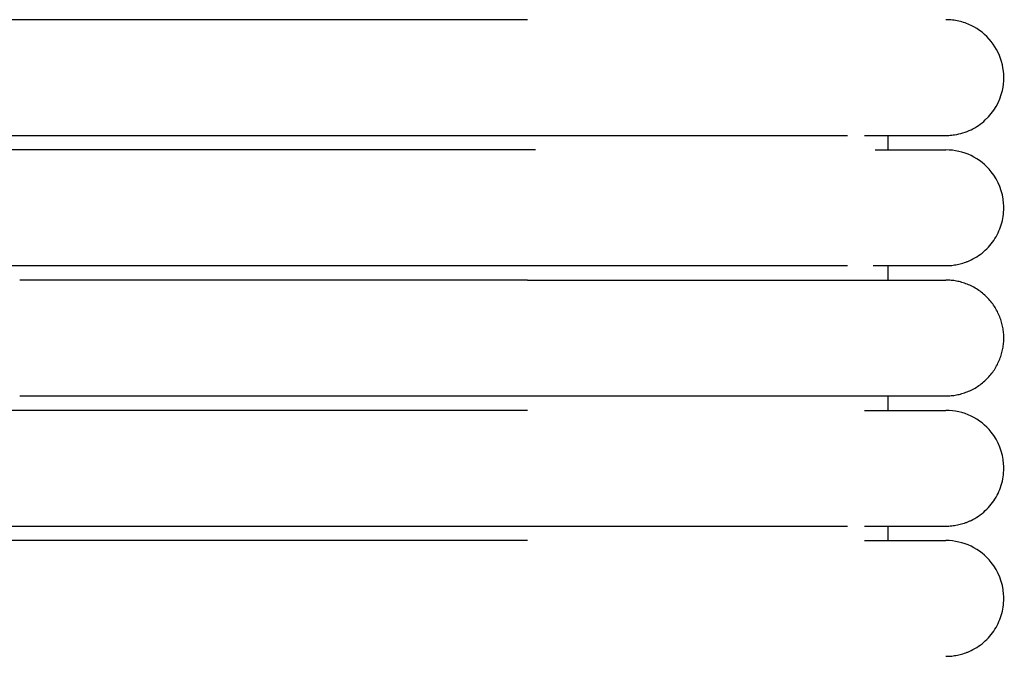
# Model space of a CAD drawing. Header units: millimetres. Extents: x -31695 to -19845, y -5614 to 7253.
# Tile 211 of 256: x -29446 to -29412, y 5140 to 5162. Entities that reach past the tile are written whole.
import ezdxf

# ---------------------------------------------------------------- set-up
doc = ezdxf.new("R2010")
doc.units = ezdxf.units.MM
doc.layers.add('2d', color=7, linetype='Continuous', true_color=0x000000)

msp = doc.modelspace()

# ---------------------------------------------------------------- linework, layer by layer
at = {"layer": '2d', "linetype": 'Continuous', "lineweight": -3}
for points, weights, knots in [([(-29446.065, 5161.995), (-29448.964, 5161.995), (-29451.014, 5161.995), (-29453.065, 5161.995), (-29453.065, 5161.995)], [1, 0.853553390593, 0.853553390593, 0.853553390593, 1], [0, 0, 0, 5.79899, 5.79899, 11.59798, 11.59798, 11.59798]), ([(-29453.065, 5157.995), (-29453.065, 5157.995), (-29451.014, 5157.995), (-29448.964, 5157.995), (-29446.065, 5157.995)], [1, 0.853553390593, 0.853553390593, 0.853553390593, 1], [0, 0, 0, 5.79899, 5.79899, 11.59798, 11.59798, 11.59798]), ([(-29446.065, 5157.495), (-29448.964, 5157.495), (-29451.014, 5157.495), (-29453.065, 5157.495), (-29453.065, 5157.495)], [1, 0.853553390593, 0.853553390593, 0.853553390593, 1], [0, 0, 0, 5.79899, 5.79899, 11.59798, 11.59798, 11.59798]), ([(-29453.065, 5153.495), (-29453.065, 5153.495), (-29451.014, 5153.495), (-29448.964, 5153.495), (-29446.065, 5153.495)], [1, 0.853553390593, 0.853553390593, 0.853553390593, 1], [0, 0, 0, 5.79899, 5.79899, 11.59798, 11.59798, 11.59798]), ([(-29428.526, 5152.995), (-29423.555, 5152.995), (-29420.04, 5152.995), (-29417.69, 5152.995), (-29416.884, 5152.995)], [1, 0.853553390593, 0.853553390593, 0.853553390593, 0.919067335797], [0, 0, 0, 9.941125, 9.941125, 16.590224, 16.590224, 16.590224]), ([(-29414.065, 5148.995), (-29412.065, 5148.995), (-29412.065, 5150.995), (-29412.065, 5152.995), (-29414.065, 5152.995)], [1, 0.707106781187, 1, 0.707106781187, 1], [0, 0, 0, 1.570796, 1.570796, 3.141593, 3.141593, 3.141593]), ([(-29428.526, 5148.995), (-29423.555, 5148.995), (-29420.04, 5148.995), (-29417.69, 5148.995), (-29416.884, 5148.995)], [1, 0.853553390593, 0.853553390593, 0.853553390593, 0.919067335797], [0, 0, 0, 9.941125, 9.941125, 16.590224, 16.590224, 16.590224]), ([(-29446.065, 5148.495), (-29448.964, 5148.495), (-29451.014, 5148.495), (-29453.065, 5148.495), (-29453.065, 5148.495)], [1, 0.853553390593, 0.853553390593, 0.853553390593, 1], [0, 0, 0, 5.79899, 5.79899, 11.59798, 11.59798, 11.59798]), ([(-29453.065, 5144.495), (-29453.065, 5144.495), (-29451.014, 5144.495), (-29448.964, 5144.495), (-29446.065, 5144.495)], [1, 0.853553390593, 0.853553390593, 0.853553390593, 1], [0, 0, 0, 5.79899, 5.79899, 11.59798, 11.59798, 11.59798]), ([(-29446.065, 5143.995), (-29448.964, 5143.995), (-29451.014, 5143.995), (-29453.065, 5143.995), (-29453.065, 5143.995)], [1, 0.853553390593, 0.853553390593, 0.853553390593, 1], [0, 0, 0, 5.79899, 5.79899, 11.59798, 11.59798, 11.59798])]:
    msp.add_rational_spline(points, weights, degree=2, knots=knots, dxfattribs=at)
for points, degree in [([(-29428.526, 5161.995), (-29437.295, 5161.995), (-29446.065, 5161.995)], 2), ([(-29446.065, 5157.995), (-29437.295, 5157.995), (-29428.526, 5157.995)], 2), ([(-29416.065, 5157.495), (-29416.065, 5157.745), (-29416.065, 5157.995)], 2), ([(-29428.526, 5157.495), (-29437.295, 5157.495), (-29446.065, 5157.495)], 2), ([(-29428.246, 5157.495), (-29428.339, 5157.495), (-29428.432, 5157.495), (-29428.526, 5157.495)], 3), ([(-29428.526, 5157.495), (-29428.526, 5157.495), (-29428.526, 5157.495), (-29428.526, 5157.495)], 3), ([(-29446.065, 5153.495), (-29437.295, 5153.495), (-29428.526, 5153.495)], 2), ([(-29416.065, 5152.995), (-29416.065, 5153.245), (-29416.065, 5153.495)], 2), ([(-29428.526, 5152.995), (-29437.295, 5152.995), (-29446.065, 5152.995)], 2), ([(-29446.065, 5148.995), (-29437.295, 5148.995), (-29428.526, 5148.995)], 2), ([(-29416.065, 5148.495), (-29416.065, 5148.745), (-29416.065, 5148.995)], 2), ([(-29428.526, 5148.495), (-29437.295, 5148.495), (-29446.065, 5148.495)], 2), ([(-29446.065, 5144.495), (-29437.295, 5144.495), (-29428.526, 5144.495)], 2), ([(-29416.065, 5143.995), (-29416.065, 5144.245), (-29416.065, 5144.495)], 2), ([(-29428.526, 5143.995), (-29437.295, 5143.995), (-29446.065, 5143.995)], 2)]:
    msp.add_open_spline(points, degree=degree, dxfattribs=at)
for points, knots in [([(-29414.064, 5157.995), (-29414.031, 5157.995), (-29413.998, 5157.996), (-29413.898, 5158.001), (-29413.832, 5158.008), (-29413.766, 5158.017), (-29413.569, 5158.047), (-29413.377, 5158.107), (-29413.197, 5158.193), (-29413.017, 5158.28), (-29412.85, 5158.393), (-29412.704, 5158.529), (-29412.412, 5158.8), (-29412.203, 5159.161), (-29412.114, 5159.55), (-29412.048, 5159.842), (-29412.048, 5160.149), (-29412.115, 5160.44), (-29412.182, 5160.732), (-29412.314, 5161.008), (-29412.501, 5161.242), (-29412.687, 5161.476), (-29412.928, 5161.667), (-29413.197, 5161.797), (-29413.332, 5161.862), (-29413.474, 5161.912), (-29413.62, 5161.945), (-29413.693, 5161.962), (-29413.767, 5161.974), (-29413.878, 5161.987), (-29413.915, 5161.99), (-29413.981, 5161.993), (-29414.037, 5161.994), (-29414.065, 5161.995)], [23.445375, 23.445375, 23.445375, 23.445375, 23.445535, 23.445535, 23.445855, 23.445855, 23.445855, 24.0463, 24.0463, 24.0463, 24.64711, 24.64711, 24.64711, 25.861393, 25.861393, 25.861393, 26.766949, 26.766949, 26.766949, 27.671853, 27.671853, 27.671853, 28.577119, 28.577119, 28.577119, 29.026857, 29.026857, 29.026857, 29.266296, 29.266296, 29.386008, 29.386008, 29.47573, 29.47573, 29.47573, 29.47573]), ([(-29428.526, 5157.995), (-29428.326, 5157.995), (-29428.121, 5157.995), (-29427.922, 5157.995), (-29427.72, 5157.995), (-29427.519, 5157.995), (-29427.318, 5157.995), (-29427.117, 5157.995), (-29426.916, 5157.995), (-29426.716, 5157.995), (-29426.516, 5157.995), (-29426.317, 5157.995), (-29426.118, 5157.995), (-29425.919, 5157.995), (-29425.722, 5157.995), (-29425.525, 5157.995), (-29425.329, 5157.995), (-29425.133, 5157.995), (-29424.939, 5157.995), (-29424.745, 5157.995), (-29424.553, 5157.995), (-29424.362, 5157.995), (-29424.171, 5157.995), (-29423.982, 5157.995), (-29423.795, 5157.995), (-29423.607, 5157.995), (-29423.422, 5157.995), (-29423.241, 5157.995), (-29423.059, 5157.995), (-29422.88, 5157.995), (-29422.705, 5157.995), (-29422.53, 5157.995), (-29422.358, 5157.995), (-29422.189, 5157.995), (-29422.02, 5157.995), (-29421.855, 5157.995), (-29421.693, 5157.995), (-29421.531, 5157.995), (-29421.372, 5157.995), (-29421.218, 5157.995), (-29421.14, 5157.995), (-29421.064, 5157.995), (-29420.988, 5157.995), (-29420.912, 5157.995), (-29420.838, 5157.995), (-29420.764, 5157.995), (-29420.616, 5157.995), (-29420.473, 5157.995), (-29420.333, 5157.995), (-29420.263, 5157.995), (-29420.194, 5157.995), (-29420.126, 5157.995), (-29420.058, 5157.995), (-29419.991, 5157.995), (-29419.925, 5157.995), (-29419.921, 5157.995), (-29419.917, 5157.995), (-29419.913, 5157.995), (-29419.909, 5157.995), (-29419.905, 5157.995), (-29419.901, 5157.995), (-29419.894, 5157.995), (-29419.886, 5157.995), (-29419.878, 5157.995), (-29419.874, 5157.995), (-29419.87, 5157.995), (-29419.866, 5157.995), (-29419.863, 5157.995), (-29419.859, 5157.995), (-29419.855, 5157.995), (-29419.847, 5157.995), (-29419.839, 5157.995), (-29419.832, 5157.995), (-29419.816, 5157.995), (-29419.801, 5157.995), (-29419.785, 5157.995), (-29419.77, 5157.995), (-29419.755, 5157.995), (-29419.739, 5157.995), (-29419.709, 5157.995), (-29419.678, 5157.995), (-29419.648, 5157.995), (-29419.618, 5157.995), (-29419.588, 5157.995), (-29419.558, 5157.995), (-29419.527, 5157.995), (-29419.498, 5157.995), (-29419.468, 5157.995), (-29419.453, 5157.995), (-29419.438, 5157.995), (-29419.423, 5157.995), (-29419.408, 5157.995), (-29419.394, 5157.995), (-29419.379, 5157.995), (-29419.32, 5157.995), (-29419.262, 5157.995), (-29419.204, 5157.995), (-29419.175, 5157.995), (-29419.147, 5157.995), (-29419.118, 5157.995), (-29419.09, 5157.995), (-29419.061, 5157.995), (-29419.033, 5157.995), (-29419.019, 5157.995), (-29419.005, 5157.995), (-29418.991, 5157.995), (-29418.984, 5157.995), (-29418.977, 5157.995), (-29418.97, 5157.995), (-29418.963, 5157.995), (-29418.956, 5157.995), (-29418.949, 5157.995), (-29418.921, 5157.995), (-29418.893, 5157.995), (-29418.866, 5157.995), (-29418.756, 5157.995), (-29418.649, 5157.995), (-29418.544, 5157.995), (-29418.518, 5157.995), (-29418.492, 5157.995), (-29418.467, 5157.995), (-29418.441, 5157.995), (-29418.416, 5157.995), (-29418.39, 5157.995), (-29418.378, 5157.995), (-29418.365, 5157.995), (-29418.353, 5157.995), (-29418.34, 5157.995), (-29418.328, 5157.995), (-29418.315, 5157.995), (-29418.29, 5157.995), (-29418.266, 5157.995), (-29418.241, 5157.995), (-29418.235, 5157.995), (-29418.229, 5157.995), (-29418.223, 5157.995), (-29418.217, 5157.995), (-29418.211, 5157.995), (-29418.205, 5157.995), (-29418.192, 5157.995), (-29418.18, 5157.995), (-29418.168, 5157.995), (-29418.162, 5157.995), (-29418.156, 5157.995), (-29418.15, 5157.995), (-29418.147, 5157.995), (-29418.144, 5157.995), (-29418.132, 5157.995), (-29418.121, 5157.995), (-29418.109, 5157.995), (-29418.097, 5157.995), (-29418.05, 5157.995), (-29418.003, 5157.995), (-29417.958, 5157.995), (-29417.912, 5157.995), (-29417.868, 5157.995), (-29417.824, 5157.995), (-29417.819, 5157.995), (-29417.813, 5157.995), (-29417.808, 5157.995), (-29417.802, 5157.995), (-29417.797, 5157.995), (-29417.791, 5157.995), (-29417.786, 5157.995), (-29417.781, 5157.995), (-29417.775, 5157.995), (-29417.77, 5157.995), (-29417.765, 5157.995), (-29417.759, 5157.995), (-29417.738, 5157.995), (-29417.717, 5157.995), (-29417.696, 5157.995), (-29417.685, 5157.995), (-29417.675, 5157.995), (-29417.665, 5157.995), (-29417.654, 5157.995), (-29417.644, 5157.995), (-29417.634, 5157.995), (-29417.629, 5157.995), (-29417.624, 5157.995), (-29417.619, 5157.995), (-29417.616, 5157.995), (-29417.613, 5157.995), (-29417.603, 5157.995), (-29417.593, 5157.995), (-29417.583, 5157.995), (-29417.573, 5157.995), (-29417.568, 5157.995), (-29417.563, 5157.995), (-29417.558, 5157.995), (-29417.553, 5157.995), (-29417.548, 5157.995), (-29417.544, 5157.995), (-29417.541, 5157.995), (-29417.539, 5157.995), (-29417.529, 5157.995), (-29417.524, 5157.995), (-29417.519, 5157.995), (-29417.46, 5157.995)], [0, 0, 0, 0, 0.610353, 0.610353, 0.610353, 1.221915, 1.221915, 1.221915, 1.834594, 1.834594, 1.834594, 2.448281, 2.448281, 2.448281, 3.062872, 3.062872, 3.062872, 3.678275, 3.678275, 3.678275, 4.294424, 4.294424, 4.294424, 4.911296, 4.911296, 4.911296, 5.527273, 5.527273, 5.527273, 6.13755, 6.13755, 6.13755, 6.742445, 6.742445, 6.742445, 7.342017, 7.342017, 7.342017, 7.936196, 7.936196, 7.936196, 8.23121, 8.23121, 8.23121, 8.524821, 8.524821, 8.524821, 9.107761, 9.107761, 9.107761, 9.396989, 9.396989, 9.396989, 9.684687, 9.684687, 9.684687, 9.701585, 9.701585, 9.701585, 9.718494, 9.718494, 9.718494, 9.752336, 9.752336, 9.752336, 9.769267, 9.769267, 9.769267, 9.786207, 9.786207, 9.786207, 9.820108, 9.820108, 9.820108, 9.888001, 9.888001, 9.888001, 9.956011, 9.956011, 9.956011, 10.092385, 10.092385, 10.092385, 10.229224, 10.229224, 10.229224, 10.36652, 10.36652, 10.36652, 10.435339, 10.435339, 10.435339, 10.504269, 10.504269, 10.504269, 10.7811, 10.7811, 10.7811, 10.920169, 10.920169, 10.920169, 11.059668, 11.059668, 11.059668, 11.129577, 11.129577, 11.129577, 11.164572, 11.164572, 11.164572, 11.199592, 11.199592, 11.199592, 11.339936, 11.339936, 11.339936, 11.905452, 11.905452, 11.905452, 12.047836, 12.047836, 12.047836, 12.190618, 12.190618, 12.190618, 12.262158, 12.262158, 12.262158, 12.333797, 12.333797, 12.333797, 12.477369, 12.477369, 12.477369, 12.513323, 12.513323, 12.513323, 12.549303, 12.549303, 12.549303, 12.621334, 12.621334, 12.621334, 12.657386, 12.657386, 12.657386, 12.693463, 12.693463, 12.693463, 12.765689, 12.765689, 12.765689, 13.055568, 13.055568, 13.055568, 13.347004, 13.347004, 13.347004, 13.383544, 13.383544, 13.383544, 13.420108, 13.420108, 13.420108, 13.456696, 13.456696, 13.456696, 13.493309, 13.493309, 13.493309, 13.640003, 13.640003, 13.640003, 13.713498, 13.713498, 13.713498, 13.787092, 13.787092, 13.787092, 13.823926, 13.823926, 13.823926, 13.860785, 13.860785, 13.860785, 13.934576, 13.934576, 13.934576, 13.971509, 13.971509, 13.971509, 14.008468, 14.008468, 14.008468, 14.045451, 14.045451, 14.045451, 14.082459, 14.082459, 14.082459, 14.082459]), ([(-29416.883, 5157.995), (-29416.2, 5157.995), (-29415.638, 5157.995), (-29415.202, 5157.995), (-29414.832, 5157.995), (-29414.554, 5157.995), (-29414.365, 5157.995), (-29414.177, 5157.995), (-29414.078, 5157.995), (-29414.065, 5157.995)], [0, 0, 0, 0, 8.585605, 8.585605, 8.585605, 15.831582, 15.831582, 15.831582, 22.972365, 22.972365, 22.972365, 22.972365]), ([(-29416.507, 5157.495), (-29415.99, 5157.495), (-29415.555, 5157.495), (-29415.203, 5157.495), (-29414.832, 5157.495), (-29414.554, 5157.495), (-29414.365, 5157.495), (-29414.177, 5157.495), (-29414.078, 5157.495), (-29414.065, 5157.495)], [1.602164, 1.602164, 1.602164, 1.602164, 8.625998, 8.625998, 8.625998, 15.938399, 15.938399, 15.938399, 23.144641, 23.144641, 23.144641, 23.144641]), ([(-29414.07, 5153.495), (-29414.032, 5153.496), (-29413.998, 5153.497), (-29413.965, 5153.498), (-29413.932, 5153.5), (-29413.899, 5153.503), (-29413.866, 5153.505), (-29413.833, 5153.51), (-29413.8, 5153.514), (-29413.767, 5153.518), (-29413.734, 5153.524), (-29413.701, 5153.529), (-29413.669, 5153.535), (-29413.636, 5153.543), (-29413.604, 5153.55), (-29413.571, 5153.557), (-29413.539, 5153.566), (-29413.507, 5153.575), (-29413.475, 5153.584), (-29413.444, 5153.595), (-29413.412, 5153.605), (-29413.381, 5153.616), (-29413.35, 5153.628), (-29413.319, 5153.64), (-29413.288, 5153.652), (-29413.258, 5153.665), (-29413.227, 5153.679), (-29413.197, 5153.693), (-29413.017, 5153.779), (-29412.851, 5153.893), (-29412.704, 5154.029), (-29412.558, 5154.165), (-29412.432, 5154.322), (-29412.333, 5154.495), (-29412.233, 5154.668), (-29412.159, 5154.855), (-29412.115, 5155.05), (-29412.07, 5155.244), (-29412.055, 5155.446), (-29412.07, 5155.645), (-29412.1, 5156.042), (-29412.252, 5156.43), (-29412.501, 5156.742), (-29412.687, 5156.976), (-29412.927, 5157.167), (-29413.197, 5157.297), (-29413.467, 5157.427), (-29413.765, 5157.495), (-29414.065, 5157.495)], [27.275666, 27.275666, 27.275666, 27.275666, 28.357074, 28.357074, 28.357074, 29.438483, 29.438483, 29.438483, 30.519891, 30.519891, 30.519891, 31.6013, 31.6013, 31.6013, 32.682709, 32.682709, 32.682709, 33.764117, 33.764117, 33.764117, 34.845526, 34.845526, 34.845526, 35.926935, 35.926935, 35.926935, 37.008343, 37.008343, 37.008343, 37.658115, 37.658115, 37.658115, 38.307561, 38.307561, 38.307561, 38.957117, 38.957117, 38.957117, 39.606982, 39.606982, 39.606982, 40.920231, 40.920231, 40.920231, 41.899508, 41.899508, 41.899508, 42.878078, 42.878078, 42.878078, 42.878078]), ([(-29428.526, 5153.495), (-29428.326, 5153.495), (-29428.121, 5153.495), (-29427.922, 5153.495), (-29427.72, 5153.495), (-29427.519, 5153.495), (-29427.318, 5153.495), (-29427.117, 5153.495), (-29426.916, 5153.495), (-29426.716, 5153.495), (-29426.516, 5153.495), (-29426.317, 5153.495), (-29426.118, 5153.495), (-29425.919, 5153.495), (-29425.722, 5153.495), (-29425.525, 5153.495), (-29425.329, 5153.495), (-29425.133, 5153.495), (-29424.939, 5153.495), (-29424.745, 5153.495), (-29424.553, 5153.495), (-29424.362, 5153.495), (-29424.171, 5153.495), (-29423.982, 5153.495), (-29423.795, 5153.495), (-29423.607, 5153.495), (-29423.422, 5153.495), (-29423.241, 5153.495), (-29423.059, 5153.495), (-29422.88, 5153.495), (-29422.705, 5153.495), (-29422.53, 5153.495), (-29422.358, 5153.495), (-29422.189, 5153.495), (-29422.02, 5153.495), (-29421.855, 5153.495), (-29421.693, 5153.495), (-29421.531, 5153.495), (-29421.372, 5153.495), (-29421.218, 5153.495), (-29421.14, 5153.495), (-29421.064, 5153.495), (-29420.988, 5153.495), (-29420.912, 5153.495), (-29420.838, 5153.495), (-29420.764, 5153.495), (-29420.616, 5153.495), (-29420.473, 5153.495), (-29420.333, 5153.495), (-29420.263, 5153.495), (-29420.194, 5153.495), (-29420.126, 5153.495), (-29420.058, 5153.495), (-29419.991, 5153.495), (-29419.925, 5153.495), (-29419.921, 5153.495), (-29419.917, 5153.495), (-29419.913, 5153.495), (-29419.909, 5153.495), (-29419.905, 5153.495), (-29419.901, 5153.495), (-29419.894, 5153.495), (-29419.886, 5153.495), (-29419.878, 5153.495), (-29419.874, 5153.495), (-29419.87, 5153.495), (-29419.866, 5153.495), (-29419.863, 5153.495), (-29419.859, 5153.495), (-29419.855, 5153.495), (-29419.847, 5153.495), (-29419.839, 5153.495), (-29419.832, 5153.495), (-29419.816, 5153.495), (-29419.801, 5153.495), (-29419.785, 5153.495), (-29419.77, 5153.495), (-29419.755, 5153.495), (-29419.739, 5153.495), (-29419.709, 5153.495), (-29419.678, 5153.495), (-29419.648, 5153.495), (-29419.618, 5153.495), (-29419.588, 5153.495), (-29419.558, 5153.495), (-29419.527, 5153.495), (-29419.498, 5153.495), (-29419.468, 5153.495), (-29419.453, 5153.495), (-29419.438, 5153.495), (-29419.423, 5153.495), (-29419.408, 5153.495), (-29419.394, 5153.495), (-29419.379, 5153.495), (-29419.32, 5153.495), (-29419.262, 5153.495), (-29419.204, 5153.495), (-29419.175, 5153.495), (-29419.147, 5153.495), (-29419.118, 5153.495), (-29419.09, 5153.495), (-29419.061, 5153.495), (-29419.033, 5153.495), (-29419.019, 5153.495), (-29419.005, 5153.495), (-29418.991, 5153.495), (-29418.984, 5153.495), (-29418.977, 5153.495), (-29418.97, 5153.495), (-29418.963, 5153.495), (-29418.956, 5153.495), (-29418.949, 5153.495), (-29418.921, 5153.495), (-29418.893, 5153.495), (-29418.866, 5153.495), (-29418.756, 5153.495), (-29418.649, 5153.495), (-29418.544, 5153.495), (-29418.518, 5153.495), (-29418.492, 5153.495), (-29418.467, 5153.495), (-29418.441, 5153.495), (-29418.416, 5153.495), (-29418.39, 5153.495), (-29418.378, 5153.495), (-29418.365, 5153.495), (-29418.353, 5153.495), (-29418.34, 5153.495), (-29418.328, 5153.495), (-29418.315, 5153.495), (-29418.29, 5153.495), (-29418.266, 5153.495), (-29418.241, 5153.495), (-29418.235, 5153.495), (-29418.229, 5153.495), (-29418.223, 5153.495), (-29418.217, 5153.495), (-29418.211, 5153.495), (-29418.205, 5153.495), (-29418.192, 5153.495), (-29418.18, 5153.495), (-29418.168, 5153.495), (-29418.162, 5153.495), (-29418.156, 5153.495), (-29418.15, 5153.495), (-29418.147, 5153.495), (-29418.144, 5153.495), (-29418.132, 5153.495), (-29418.121, 5153.495), (-29418.109, 5153.495), (-29418.097, 5153.495), (-29418.05, 5153.495), (-29418.003, 5153.495), (-29417.958, 5153.495), (-29417.912, 5153.495), (-29417.868, 5153.495), (-29417.824, 5153.495), (-29417.819, 5153.495), (-29417.813, 5153.495), (-29417.808, 5153.495), (-29417.802, 5153.495), (-29417.797, 5153.495), (-29417.791, 5153.495), (-29417.786, 5153.495), (-29417.781, 5153.495), (-29417.775, 5153.495), (-29417.77, 5153.495), (-29417.765, 5153.495), (-29417.759, 5153.495), (-29417.738, 5153.495), (-29417.717, 5153.495), (-29417.696, 5153.495), (-29417.685, 5153.495), (-29417.675, 5153.495), (-29417.665, 5153.495), (-29417.654, 5153.495), (-29417.644, 5153.495), (-29417.634, 5153.495), (-29417.629, 5153.495), (-29417.624, 5153.495), (-29417.619, 5153.495), (-29417.616, 5153.495), (-29417.613, 5153.495), (-29417.603, 5153.495), (-29417.593, 5153.495), (-29417.583, 5153.495), (-29417.573, 5153.495), (-29417.568, 5153.495), (-29417.563, 5153.495), (-29417.558, 5153.495), (-29417.553, 5153.495), (-29417.548, 5153.495), (-29417.544, 5153.495), (-29417.541, 5153.495), (-29417.539, 5153.495), (-29417.529, 5153.495), (-29417.524, 5153.495), (-29417.519, 5153.495), (-29417.46, 5153.495)], [0, 0, 0, 0, 0.610353, 0.610353, 0.610353, 1.221915, 1.221915, 1.221915, 1.834594, 1.834594, 1.834594, 2.448281, 2.448281, 2.448281, 3.062872, 3.062872, 3.062872, 3.678275, 3.678275, 3.678275, 4.294424, 4.294424, 4.294424, 4.911296, 4.911296, 4.911296, 5.527273, 5.527273, 5.527273, 6.13755, 6.13755, 6.13755, 6.742446, 6.742446, 6.742446, 7.342018, 7.342018, 7.342018, 7.936197, 7.936197, 7.936197, 8.23121, 8.23121, 8.23121, 8.524822, 8.524822, 8.524822, 9.107762, 9.107762, 9.107762, 9.39699, 9.39699, 9.39699, 9.684687, 9.684687, 9.684687, 9.701585, 9.701585, 9.701585, 9.718494, 9.718494, 9.718494, 9.752336, 9.752336, 9.752336, 9.769268, 9.769268, 9.769268, 9.786208, 9.786208, 9.786208, 9.820109, 9.820109, 9.820109, 9.888001, 9.888001, 9.888001, 9.956012, 9.956012, 9.956012, 10.092386, 10.092386, 10.092386, 10.229225, 10.229225, 10.229225, 10.366521, 10.366521, 10.366521, 10.435339, 10.435339, 10.435339, 10.504269, 10.504269, 10.504269, 10.7811, 10.7811, 10.7811, 10.92017, 10.92017, 10.92017, 11.059669, 11.059669, 11.059669, 11.129578, 11.129578, 11.129578, 11.164572, 11.164572, 11.164572, 11.199593, 11.199593, 11.199593, 11.339936, 11.339936, 11.339936, 11.905453, 11.905453, 11.905453, 12.047837, 12.047837, 12.047837, 12.190619, 12.190619, 12.190619, 12.262159, 12.262159, 12.262159, 12.333798, 12.333798, 12.333798, 12.47737, 12.47737, 12.47737, 12.513324, 12.513324, 12.513324, 12.549303, 12.549303, 12.549303, 12.621334, 12.621334, 12.621334, 12.657387, 12.657387, 12.657387, 12.693464, 12.693464, 12.693464, 12.76569, 12.76569, 12.76569, 13.055569, 13.055569, 13.055569, 13.347005, 13.347005, 13.347005, 13.383544, 13.383544, 13.383544, 13.420108, 13.420108, 13.420108, 13.456697, 13.456697, 13.456697, 13.493309, 13.493309, 13.493309, 13.640004, 13.640004, 13.640004, 13.713499, 13.713499, 13.713499, 13.787093, 13.787093, 13.787093, 13.823927, 13.823927, 13.823927, 13.860785, 13.860785, 13.860785, 13.934577, 13.934577, 13.934577, 13.97151, 13.97151, 13.97151, 14.008468, 14.008468, 14.008468, 14.045451, 14.045451, 14.045451, 14.08246, 14.08246, 14.08246, 14.08246]), ([(-29416.578, 5153.495), (-29416.032, 5153.495), (-29415.575, 5153.495), (-29415.207, 5153.495), (-29414.837, 5153.495), (-29414.559, 5153.495), (-29414.37, 5153.495), (-29414.182, 5153.495), (-29414.083, 5153.495), (-29414.07, 5153.495)], [1.313171, 1.313171, 1.313171, 1.313171, 8.570479, 8.570479, 8.570479, 15.820583, 15.820583, 15.820583, 22.965432, 22.965432, 22.965432, 22.965432]), ([(-29416.883, 5148.495), (-29416.198, 5148.495), (-29415.637, 5148.495), (-29415.203, 5148.495), (-29414.832, 5148.495), (-29414.554, 5148.495), (-29414.365, 5148.495), (-29414.177, 5148.495), (-29414.078, 5148.495), (-29414.065, 5148.495)], [0, 0, 0, 0, 8.64999, 8.64999, 8.64999, 15.950307, 15.950307, 15.950307, 23.144641, 23.144641, 23.144641, 23.144641]), ([(-29414.07, 5144.495), (-29414.032, 5144.496), (-29413.998, 5144.497), (-29413.965, 5144.498), (-29413.932, 5144.5), (-29413.899, 5144.503), (-29413.866, 5144.505), (-29413.833, 5144.51), (-29413.8, 5144.514), (-29413.767, 5144.518), (-29413.734, 5144.524), (-29413.701, 5144.529), (-29413.669, 5144.535), (-29413.636, 5144.543), (-29413.604, 5144.55), (-29413.571, 5144.557), (-29413.539, 5144.566), (-29413.507, 5144.575), (-29413.475, 5144.584), (-29413.444, 5144.595), (-29413.412, 5144.605), (-29413.381, 5144.616), (-29413.35, 5144.628), (-29413.319, 5144.64), (-29413.288, 5144.652), (-29413.258, 5144.665), (-29413.227, 5144.679), (-29413.197, 5144.693), (-29413.017, 5144.779), (-29412.851, 5144.893), (-29412.704, 5145.029), (-29412.558, 5145.165), (-29412.432, 5145.322), (-29412.333, 5145.495), (-29412.233, 5145.668), (-29412.159, 5145.855), (-29412.115, 5146.05), (-29412.07, 5146.244), (-29412.055, 5146.446), (-29412.07, 5146.645), (-29412.1, 5147.042), (-29412.252, 5147.43), (-29412.501, 5147.742), (-29412.687, 5147.976), (-29412.927, 5148.167), (-29413.197, 5148.297), (-29413.467, 5148.427), (-29413.765, 5148.495), (-29414.065, 5148.495)], [27.395151, 27.395151, 27.395151, 27.395151, 28.468278, 28.468278, 28.468278, 29.541405, 29.541405, 29.541405, 30.614532, 30.614532, 30.614532, 31.687659, 31.687659, 31.687659, 32.760786, 32.760786, 32.760786, 33.833913, 33.833913, 33.833913, 34.90704, 34.90704, 34.90704, 35.980167, 35.980167, 35.980167, 37.053294, 37.053294, 37.053294, 37.69809, 37.69809, 37.69809, 38.342563, 38.342563, 38.342563, 38.987145, 38.987145, 38.987145, 39.632033, 39.632033, 39.632033, 40.935224, 40.935224, 40.935224, 41.907002, 41.907002, 41.907002, 42.878078, 42.878078, 42.878078, 42.878078]), ([(-29428.526, 5144.495), (-29428.324, 5144.495), (-29428.123, 5144.495), (-29427.922, 5144.495), (-29427.72, 5144.495), (-29427.519, 5144.495), (-29427.318, 5144.495), (-29427.117, 5144.495), (-29426.916, 5144.495), (-29426.716, 5144.495), (-29426.516, 5144.495), (-29426.317, 5144.495), (-29426.118, 5144.495), (-29425.919, 5144.495), (-29425.722, 5144.495), (-29425.525, 5144.495), (-29425.329, 5144.495), (-29425.133, 5144.495), (-29424.939, 5144.495), (-29424.745, 5144.495), (-29424.553, 5144.495), (-29424.362, 5144.495), (-29424.171, 5144.495), (-29423.982, 5144.495), (-29423.795, 5144.495), (-29423.607, 5144.495), (-29423.422, 5144.495), (-29423.241, 5144.495), (-29423.059, 5144.495), (-29422.88, 5144.495), (-29422.705, 5144.495), (-29422.53, 5144.495), (-29422.358, 5144.495), (-29422.189, 5144.495), (-29422.02, 5144.495), (-29421.855, 5144.495), (-29421.693, 5144.495), (-29421.531, 5144.495), (-29421.372, 5144.495), (-29421.218, 5144.495), (-29421.14, 5144.495), (-29421.064, 5144.495), (-29420.988, 5144.495), (-29420.912, 5144.495), (-29420.838, 5144.495), (-29420.764, 5144.495), (-29420.616, 5144.495), (-29420.473, 5144.495), (-29420.333, 5144.495), (-29420.263, 5144.495), (-29420.194, 5144.495), (-29420.126, 5144.495), (-29420.058, 5144.495), (-29419.991, 5144.495), (-29419.925, 5144.495), (-29419.921, 5144.495), (-29419.917, 5144.495), (-29419.913, 5144.495), (-29419.909, 5144.495), (-29419.905, 5144.495), (-29419.901, 5144.495), (-29419.894, 5144.495), (-29419.886, 5144.495), (-29419.878, 5144.495), (-29419.874, 5144.495), (-29419.87, 5144.495), (-29419.866, 5144.495), (-29419.863, 5144.495), (-29419.859, 5144.495), (-29419.855, 5144.495), (-29419.847, 5144.495), (-29419.839, 5144.495), (-29419.832, 5144.495), (-29419.816, 5144.495), (-29419.801, 5144.495), (-29419.785, 5144.495), (-29419.77, 5144.495), (-29419.755, 5144.495), (-29419.739, 5144.495), (-29419.709, 5144.495), (-29419.678, 5144.495), (-29419.648, 5144.495), (-29419.618, 5144.495), (-29419.588, 5144.495), (-29419.558, 5144.495), (-29419.527, 5144.495), (-29419.498, 5144.495), (-29419.468, 5144.495), (-29419.438, 5144.495), (-29419.408, 5144.495), (-29419.379, 5144.495), (-29419.35, 5144.495), (-29419.32, 5144.495), (-29419.291, 5144.495), (-29419.262, 5144.495), (-29419.233, 5144.495), (-29419.204, 5144.495), (-29419.175, 5144.495), (-29419.147, 5144.495), (-29419.118, 5144.495), (-29419.09, 5144.495), (-29419.061, 5144.495), (-29419.033, 5144.495), (-29419.019, 5144.495), (-29419.005, 5144.495), (-29418.991, 5144.495), (-29418.984, 5144.495), (-29418.977, 5144.495), (-29418.97, 5144.495), (-29418.963, 5144.495), (-29418.956, 5144.495), (-29418.949, 5144.495), (-29418.921, 5144.495), (-29418.893, 5144.495), (-29418.866, 5144.495), (-29418.756, 5144.495), (-29418.649, 5144.495), (-29418.544, 5144.495), (-29418.518, 5144.495), (-29418.492, 5144.495), (-29418.467, 5144.495), (-29418.441, 5144.495), (-29418.416, 5144.495), (-29418.39, 5144.495), (-29418.378, 5144.495), (-29418.365, 5144.495), (-29418.353, 5144.495), (-29418.34, 5144.495), (-29418.328, 5144.495), (-29418.315, 5144.495), (-29418.29, 5144.495), (-29418.266, 5144.495), (-29418.241, 5144.495), (-29418.235, 5144.495), (-29418.229, 5144.495), (-29418.223, 5144.495), (-29418.217, 5144.495), (-29418.211, 5144.495), (-29418.205, 5144.495), (-29418.192, 5144.495), (-29418.18, 5144.495), (-29418.168, 5144.495), (-29418.162, 5144.495), (-29418.156, 5144.495), (-29418.15, 5144.495), (-29418.147, 5144.495), (-29418.144, 5144.495), (-29418.132, 5144.495), (-29418.121, 5144.495), (-29418.109, 5144.495), (-29418.097, 5144.495), (-29418.05, 5144.495), (-29418.003, 5144.495), (-29417.958, 5144.495), (-29417.912, 5144.495), (-29417.868, 5144.495), (-29417.824, 5144.495), (-29417.819, 5144.495), (-29417.813, 5144.495), (-29417.808, 5144.495), (-29417.802, 5144.495), (-29417.797, 5144.495), (-29417.791, 5144.495), (-29417.786, 5144.495), (-29417.781, 5144.495), (-29417.775, 5144.495), (-29417.77, 5144.495), (-29417.765, 5144.495), (-29417.759, 5144.495), (-29417.738, 5144.495), (-29417.717, 5144.495), (-29417.696, 5144.495), (-29417.685, 5144.495), (-29417.675, 5144.495), (-29417.665, 5144.495), (-29417.654, 5144.495), (-29417.644, 5144.495), (-29417.634, 5144.495), (-29417.629, 5144.495), (-29417.624, 5144.495), (-29417.619, 5144.495), (-29417.616, 5144.495), (-29417.613, 5144.495), (-29417.603, 5144.495), (-29417.593, 5144.495), (-29417.583, 5144.495), (-29417.573, 5144.495), (-29417.568, 5144.495), (-29417.563, 5144.495), (-29417.558, 5144.495), (-29417.553, 5144.495), (-29417.548, 5144.495), (-29417.544, 5144.495), (-29417.541, 5144.495), (-29417.539, 5144.495), (-29417.529, 5144.495), (-29417.524, 5144.495), (-29417.519, 5144.495), (-29417.46, 5144.495)], [1.757735, 1.757735, 1.757735, 1.757735, 2.369591, 2.369591, 2.369591, 2.981153, 2.981153, 2.981153, 3.593831, 3.593831, 3.593831, 4.207517, 4.207517, 4.207517, 4.822107, 4.822107, 4.822107, 5.43751, 5.43751, 5.43751, 6.053659, 6.053659, 6.053659, 6.670529, 6.670529, 6.670529, 7.286506, 7.286506, 7.286506, 7.896782, 7.896782, 7.896782, 8.501677, 8.501677, 8.501677, 9.101248, 9.101248, 9.101248, 9.695427, 9.695427, 9.695427, 9.99044, 9.99044, 9.99044, 10.284051, 10.284051, 10.284051, 10.86699, 10.86699, 10.86699, 11.156218, 11.156218, 11.156218, 11.443915, 11.443915, 11.443915, 11.460813, 11.460813, 11.460813, 11.477722, 11.477722, 11.477722, 11.511564, 11.511564, 11.511564, 11.528496, 11.528496, 11.528496, 11.545435, 11.545435, 11.545435, 11.579337, 11.579337, 11.579337, 11.647229, 11.647229, 11.647229, 11.71524, 11.71524, 11.71524, 11.851613, 11.851613, 11.851613, 11.988452, 11.988452, 11.988452, 12.125748, 12.125748, 12.125748, 12.263496, 12.263496, 12.263496, 12.401691, 12.401691, 12.401691, 12.540325, 12.540325, 12.540325, 12.679394, 12.679394, 12.679394, 12.818893, 12.818893, 12.818893, 12.888802, 12.888802, 12.888802, 12.923797, 12.923797, 12.923797, 12.958817, 12.958817, 12.958817, 13.099161, 13.099161, 13.099161, 13.664676, 13.664676, 13.664676, 13.80706, 13.80706, 13.80706, 13.949842, 13.949842, 13.949842, 14.021382, 14.021382, 14.021382, 14.093021, 14.093021, 14.093021, 14.236592, 14.236592, 14.236592, 14.272547, 14.272547, 14.272547, 14.308526, 14.308526, 14.308526, 14.380557, 14.380557, 14.380557, 14.416609, 14.416609, 14.416609, 14.452686, 14.452686, 14.452686, 14.524912, 14.524912, 14.524912, 14.814791, 14.814791, 14.814791, 15.106227, 15.106227, 15.106227, 15.142766, 15.142766, 15.142766, 15.17933, 15.17933, 15.17933, 15.215918, 15.215918, 15.215918, 15.252531, 15.252531, 15.252531, 15.399225, 15.399225, 15.399225, 15.47272, 15.47272, 15.47272, 15.546314, 15.546314, 15.546314, 15.583148, 15.583148, 15.583148, 15.620007, 15.620007, 15.620007, 15.693798, 15.693798, 15.693798, 15.730731, 15.730731, 15.730731, 15.767689, 15.767689, 15.767689, 15.804672, 15.804672, 15.804672, 15.84168, 15.84168, 15.84168, 15.84168]), ([(-29416.883, 5144.495), (-29416.2, 5144.495), (-29415.641, 5144.495), (-29415.207, 5144.495), (-29414.837, 5144.495), (-29414.559, 5144.495), (-29414.37, 5144.495), (-29414.182, 5144.495), (-29414.083, 5144.495), (-29414.07, 5144.495)], [0.020754, 0.020754, 0.020754, 0.020754, 8.582826, 8.582826, 8.582826, 15.826712, 15.826712, 15.826712, 22.965433, 22.965433, 22.965433, 22.965433]), ([(-29416.883, 5143.995), (-29416.198, 5143.995), (-29415.637, 5143.995), (-29415.203, 5143.995), (-29414.832, 5143.995), (-29414.554, 5143.995), (-29414.365, 5143.995), (-29414.177, 5143.995), (-29414.078, 5143.995), (-29414.065, 5143.995)], [0, 0, 0, 0, 8.64999, 8.64999, 8.64999, 15.950307, 15.950307, 15.950307, 23.144641, 23.144641, 23.144641, 23.144641]), ([(-29414.069, 5139.995), (-29414.032, 5139.996), (-29413.998, 5139.997), (-29413.965, 5139.998), (-29413.932, 5140), (-29413.899, 5140.003), (-29413.866, 5140.005), (-29413.833, 5140.01), (-29413.8, 5140.014), (-29413.767, 5140.018), (-29413.734, 5140.024), (-29413.701, 5140.029), (-29413.669, 5140.035), (-29413.636, 5140.043), (-29413.604, 5140.05), (-29413.571, 5140.057), (-29413.539, 5140.066), (-29413.507, 5140.075), (-29413.475, 5140.084), (-29413.444, 5140.095), (-29413.412, 5140.105), (-29413.381, 5140.116), (-29413.35, 5140.128), (-29413.319, 5140.14), (-29413.288, 5140.152), (-29413.258, 5140.165), (-29413.227, 5140.179), (-29413.197, 5140.193), (-29413.017, 5140.279), (-29412.851, 5140.393), (-29412.704, 5140.529), (-29412.558, 5140.665), (-29412.432, 5140.822), (-29412.333, 5140.995), (-29412.233, 5141.168), (-29412.159, 5141.355), (-29412.115, 5141.55), (-29412.07, 5141.744), (-29412.055, 5141.946), (-29412.07, 5142.145), (-29412.1, 5142.542), (-29412.252, 5142.93), (-29412.501, 5143.242), (-29412.687, 5143.476), (-29412.927, 5143.667), (-29413.197, 5143.797), (-29413.467, 5143.927), (-29413.765, 5143.995), (-29414.065, 5143.995)], [27.520772, 27.520772, 27.520772, 27.520772, 28.585193, 28.585193, 28.585193, 29.649613, 29.649613, 29.649613, 30.714033, 30.714033, 30.714033, 31.778453, 31.778453, 31.778453, 32.842873, 32.842873, 32.842873, 33.907294, 33.907294, 33.907294, 34.971714, 34.971714, 34.971714, 36.036134, 36.036134, 36.036134, 37.100554, 37.100554, 37.100554, 37.740119, 37.740119, 37.740119, 38.379362, 38.379362, 38.379362, 39.018714, 39.018714, 39.018714, 39.65837, 39.65837, 39.65837, 40.950988, 40.950988, 40.950988, 41.91488, 41.91488, 41.91488, 42.878078, 42.878078, 42.878078, 42.878078])]:
    msp.add_open_spline(points, degree=3, knots=knots, dxfattribs=at)
for points in [[(-29416.884, 5152.995), (-29414.065, 5152.995), (-29414.065, 5152.995)], [(-29416.884, 5148.995), (-29414.065, 5148.995), (-29414.065, 5148.995)]]:
    msp.add_rational_spline(points, [0.919067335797, 0.951503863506, 1], degree=2, dxfattribs=at)

doc.saveas('drawing.dxf')
